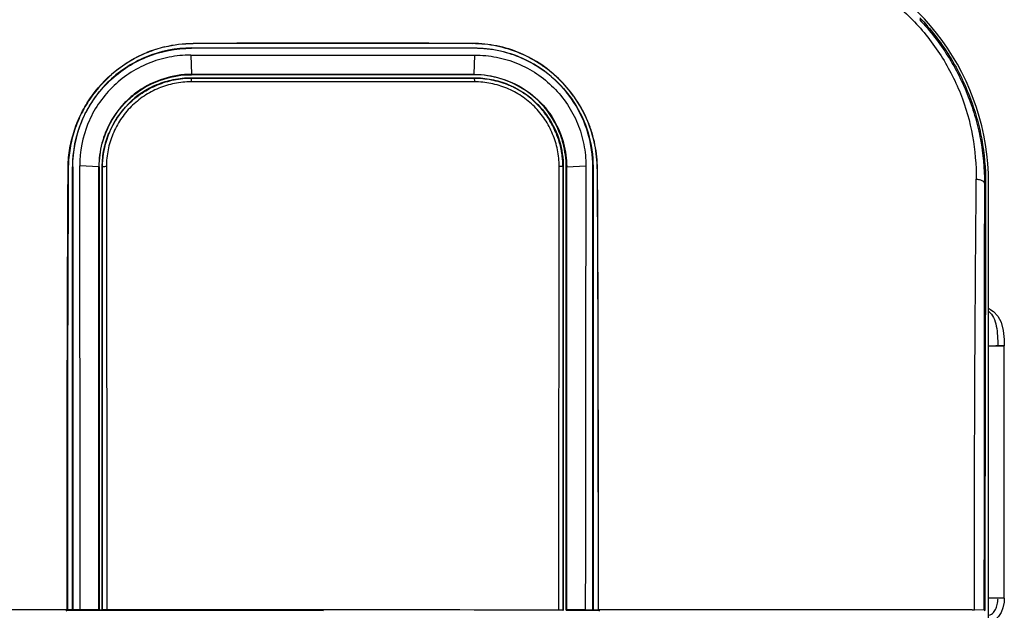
# Model space of a CAD drawing. Header units: inches. Extents: x 0 to 17, y 0 to 11.
# Tile 4 of 38: x 3.451 to 4.755, y 5.265 to 6.047. Entities that reach past the tile are written whole.
import ezdxf

# ---------------------------------------------------------------- set-up
doc = ezdxf.new("R2010")
doc.units = ezdxf.units.IN
doc.header["$LTSCALE"] = 0.935
doc.header["$MEASUREMENT"] = 0
doc.layers.get('0').update_dxf_attribs({"linetype": 'CONTINUOUS'})
doc.layers.add('1', color=7, linetype='CONTINUOUS')
doc.styles.get("Standard").update_dxf_attribs({"font": 'txt', "width": 0.8})
doc.dimstyles.new('DIMSTYLE_1', dxfattribs={"dimtxt": 0.15625, "dimasz": 0.1875, "dimexe": 0.125, "dimexo": 0.0625, "dimgap": 0.039062, "dimtad": 0, "dimtih": 1, "dimtoh": 1, "dimlfac": 2, "dimzin": 4, "dimdsep": 46, "dimtxsty": 'Standard', "dimblk": '_FILLED', "dimblk1": '_FILLED', "dimblk2": '_FILLED', "dimcen": 0.09, "dimazin": 1, "dimtfac": 1, "dimtofl": 0, "dimtmove": 0, "dimatfit": 3, "dimldrblk": '_FILLED', "dimfxl": 1, "dimtolj": 1, "dimtzin": 4, "dimarcsym": 0})

# ---------------------------------------------------------------- blocks, each defined once
blk = doc.blocks.new('_FILLED')
at = {"color": 0, "linetype": 'ByBlock'}
blk.add_solid([(0, 0), (-1, 0.1667), (-1, -0.1667)], dxfattribs=at)
blk = doc.blocks.new('*D2')
at = {"color": 7, "linetype": 'Continuous', "transparency": 16777216}
for p, q in [((2.9769, 5.2189), (2.9769, 3.7119)), ((4.7547, 5.2189), (4.7547, 3.7119)), ((2.9769, 3.8369), (3.8658, 3.8369)), ((4.7547, 3.8369), (3.8658, 3.8369))]:
    blk.add_line(p, q, dxfattribs=at)
at = {"color": 7, "linetype": 'Continuous', "transparency": 16777216, "xscale": 0.1875, "yscale": 0.1875, "zscale": 0.1875, "rotation": 180}
blk.add_blockref('_FILLED', (2.9769, 3.8369), dxfattribs=at)
at = {"color": 7, "linetype": 'Continuous', "transparency": 16777216, "xscale": 0.1875, "yscale": 0.1875, "zscale": 0.1875}
blk.add_blockref('_FILLED', (4.7547, 3.8369), dxfattribs=at)
at = {"color": 7, "linetype": 'Continuous', "transparency": 16777216, "insert": (3.8658, 4.0322), "char_height": 0.15625, "width": 0.625, "attachment_point": 2, "line_spacing_factor": 0.9}
blk.add_mtext('90.31', dxfattribs=at)

msp = doc.modelspace()

# ---------------------------------------------------------------- linework, layer by layer
at = {"color": 7, "linetype": 'Continuous'}
for p, q in [((3.6431, 6.011), (3.643, 6.0113)), ((3.6788, 6.0099), (4.0528, 6.0099)), ((3.6788, 6.0096), (3.6788, 6.0099)), ((4.0528, 6.0096), (3.6788, 6.0096)), ((3.6808, 6.0158), (3.6808, 6.0156)), ((4.0508, 6.0158), (4.0508, 6.0156)), ((4.0528, 6.0096), (4.0528, 6.0099)), ((3.62, 6.0037), (3.6199, 6.0039)), ((3.6778, 6.0004), (3.6788, 5.975)), ((4.0528, 5.975), (4.0538, 6.0004)), ((4.1168, 5.9963), (4.1167, 5.996)), ((3.6788, 5.975), (3.8658, 5.975)), ((3.6788, 5.9745), (3.6788, 5.975)), ((4.0528, 5.9745), (3.6788, 5.9745)), ((3.6788, 5.9705), (4.0528, 5.9705)), ((3.6788, 5.9701), (3.6788, 5.9705)), ((3.6788, 5.9701), (4.0528, 5.9701)), ((3.8658, 5.975), (4.0528, 5.975)), ((3.8658, 5.9745), (3.8658, 5.975)), ((4.0528, 5.9745), (4.0528, 5.975)), ((4.0528, 5.9705), (4.0528, 5.9701)), ((3.6336, 5.9616), (3.6338, 5.9612)), ((4.0534, 5.965), (3.6782, 5.965)), ((4.098, 5.9616), (4.0978, 5.9612)), ((4.1559, 5.909), (4.1557, 5.9093)), ((4.1557, 5.9092), (4.1558, 5.909)), ((4.1558, 5.9093), (4.156, 5.9091)), ((3.5635, 5.894), (3.5634, 5.8937)), ((3.5639, 5.8939), (3.5638, 5.8936)), ((3.5639, 5.8936), (3.564, 5.8939)), ((3.5643, 5.8935), (3.5644, 5.8938)), ((3.5696, 5.8975), (3.5701, 5.8975)), ((4.1672, 5.8934), (4.1671, 5.8937)), ((4.1676, 5.8935), (4.1675, 5.8938)), ((4.1676, 5.8939), (4.1677, 5.8936)), ((4.168, 5.894), (4.1681, 5.8937)), ((3.5213, 5.8524), (3.5216, 5.8524)), ((3.5213, 5.3157), (3.5213, 5.8524)), ((3.5216, 5.8524), (3.5216, 5.266)), ((3.5562, 5.8524), (3.5308, 5.8538)), ((3.5562, 5.8524), (3.5567, 5.8524)), ((3.5562, 5.2658), (3.5562, 5.8524)), ((3.5567, 5.8524), (3.5567, 5.2655)), ((3.5611, 5.8524), (3.5607, 5.8524)), ((3.5607, 5.456), (3.5607, 5.8524)), ((3.5611, 5.2659), (3.5611, 5.8524)), ((3.5611, 5.5592), (3.5611, 5.8524)), ((3.5662, 5.8532), (3.5666, 5.266)), ((4.165, 5.2653), (4.1654, 5.8532)), ((4.1705, 5.8524), (4.1709, 5.8524)), ((4.1705, 5.8524), (4.1705, 5.2652)), ((4.1709, 5.8524), (4.1709, 5.456)), ((4.1754, 5.8524), (4.1748, 5.8524)), ((4.1748, 5.2655), (4.1748, 5.8524)), ((4.1754, 5.8524), (4.2008, 5.8538)), ((4.1754, 5.2658), (4.1754, 5.8524)), ((4.2103, 5.8524), (4.21, 5.8524)), ((4.21, 5.266), (4.21, 5.8524)), ((4.2103, 5.8524), (4.2103, 5.3156)), ((3.5155, 5.8497), (3.5157, 5.8497)), ((4.2161, 5.8497), (4.2158, 5.8497)), ((4.7284, 5.8307), (4.7283, 5.7961)), ((4.7284, 5.8307), (4.7284, 5.831)), ((4.7284, 5.831), (4.7299, 5.8309)), ((4.7299, 5.8309), (4.7284, 5.8307)), ((4.7299, 5.8308), (4.7298, 5.7961)), ((4.7283, 5.7961), (4.7282, 5.7588)), ((4.7298, 5.7961), (4.7283, 5.7961)), ((4.7298, 5.7961), (4.7297, 5.7588)), ((4.7282, 5.7588), (4.7279, 5.5531)), ((4.7297, 5.7588), (4.7282, 5.7588)), ((4.7297, 5.7588), (4.7293, 5.5531)), ((4.7279, 5.5531), (4.7278, 5.332)), ((4.7293, 5.5531), (4.7279, 5.5531)), ((4.7293, 5.5531), (4.7291, 5.332)), ((3.5607, 5.2655), (3.5607, 5.456)), ((4.1709, 5.456), (4.1709, 5.2648)), ((4.7291, 5.332), (4.7278, 5.332)), ((4.7278, 5.299), (4.7278, 5.332)), ((4.7291, 5.332), (4.7291, 5.299)), ((3.5213, 5.2658), (3.5213, 5.3157)), ((3.5213, 5.3148), (3.5213, 5.3157)), ((3.5213, 5.2658), (3.5213, 5.3148)), ((4.2103, 5.3157), (4.2103, 5.3148)), ((4.2103, 5.3156), (4.2103, 5.2658)), ((4.2103, 5.3148), (4.2103, 5.2658)), ((4.7291, 5.299), (4.7278, 5.299)), ((4.7278, 5.2656), (4.7278, 5.299)), ((4.7291, 5.299), (4.7291, 5.2649)), ((3.5129, 5.2647), (3.5145, 5.2655)), ((3.5213, 5.2658), (3.5145, 5.2658)), ((3.5145, 5.2655), (3.5167, 5.2655)), ((3.5145, 5.2655), (3.5167, 5.2655)), ((3.5167, 5.2652), (3.5167, 5.2655)), ((3.5167, 5.2655), (3.5567, 5.2654)), ((3.517, 5.2655), (3.5167, 5.2652)), ((3.5167, 5.2652), (3.5567, 5.2652)), ((3.5315, 5.2659), (3.5216, 5.2659)), ((3.5562, 5.2657), (3.5315, 5.2659)), ((3.5567, 5.2654), (3.5562, 5.2657)), ((3.5607, 5.2655), (3.5567, 5.2655)), ((3.5607, 5.2655), (3.5567, 5.2655)), ((3.5567, 5.2652), (3.8536, 5.2651)), ((3.5607, 5.2655), (3.5611, 5.2659)), ((3.5666, 5.266), (3.5611, 5.2659)), ((4.1705, 5.2652), (4.165, 5.2653)), ((4.1705, 5.2652), (4.1709, 5.2648)), ((4.1754, 5.2657), (4.1748, 5.2654)), ((4.1748, 5.2654), (4.2148, 5.2655)), ((4.2001, 5.2659), (4.1754, 5.2657)), ((4.2001, 5.2659), (4.21, 5.2659)), ((4.2103, 5.2658), (4.21, 5.2659)), ((4.2103, 5.2658), (4.2171, 5.2658)), ((4.2146, 5.2647), (4.2146, 5.2655)), ((4.2148, 5.2655), (4.2171, 5.2655)), ((4.2148, 5.2655), (4.2171, 5.2655)), ((4.2148, 5.2655), (4.2148, 5.2645)), ((4.2171, 5.2655), (4.2187, 5.2647)), ((4.7122, 5.2658), (4.715, 5.2658)), ((4.7278, 5.2656), (4.715, 5.2658)), ((4.7278, 5.2656), (4.7291, 5.2649))]:
    msp.add_line(p, q, dxfattribs=at)
for points in [[(3.6788, 5.975), (3.741, 5.975), (3.8033, 5.975)], [(3.6788, 5.9701), (3.7722, 5.9701), (3.8658, 5.9701), (3.9594, 5.9701), (4.0528, 5.9701)], [(3.8658, 5.975), (3.9906, 5.975), (4.0528, 5.975)], [(4.1558, 5.909), (4.1558, 5.9092), (4.1557, 5.9092)], [(4.1705, 5.8524), (4.1705, 5.5589), (4.1705, 5.412), (4.1705, 5.2652)], [(4.1754, 5.2658), (4.1754, 5.4552), (4.1754, 5.6509), (4.1754, 5.8524)], [(3.5611, 5.2659), (3.5611, 5.4125), (3.5611, 5.5592)]]:
    msp.add_lwpolyline(points, dxfattribs=at)
for centre, radius, start, end in [((3.6816, 5.8507), 0.1652, 103.5023, 111.9418), ((3.6816, 5.8507), 0.1649, 103.4957, 111.9352), ((3.8603, -43.269), 49.2852, 89.99359, 90.20867), ((3.8604, -43.3712), 49.3871, 89.99376, 90.2084), ((3.8712, -43.3495), 49.3657, 89.79156, 90.00628), ((3.8712, -43.3311), 49.347, 89.79151, 90.00633), ((3.6788, 5.8524), 0.1181, 112.4799, 157.5423), ((4.0529, 5.8527), 0.1174, 64.1826, 67.5076), ((4.0517, 5.8498), 0.1204, 64.2716, 67.5103), ((4.0525, 5.852), 0.1182, 57.186, 64.1821), ((4.0518, 5.85), 0.1202, 57.3982, 64.2758), ((4.0528, 5.8524), 0.1177, 51.775, 57.1804), ((4.0533, 5.8524), 0.1174, 51.9817, 57.4006), ((4.0529, 5.8525), 0.1176, 47.3578, 51.7743), ((4.0555, 5.8551), 0.1139, 47.4159, 51.9752), ((4.0527, 5.8524), 0.1178, 40.0409, 47.3466), ((4.0552, 5.8549), 0.1142, 39.8579, 47.3918), ((4.0525, 5.8522), 0.1181, 38.3395, 40.0427), ((4.0548, 5.8546), 0.1148, 38.1121, 39.863), ((4.0521, 5.8526), 0.1181, 28.6724, 38.0674), ((4.0528, 5.8524), 0.1178, 28.9115, 38.3399), ((4.0491, 5.8509), 0.1215, 19.8309, 28.5603), ((4.0526, 5.8524), 0.1179, 19.7388, 28.7511), ((4.049, 5.8509), 0.1217, 18.7771, 19.8325), ((4.052, 5.8522), 0.1186, 18.6537, 19.7382), ((4.0504, 5.8513), 0.1202, 10.7794, 18.7903), ((4.052, 5.8522), 0.1185, 10.5239, 18.6599), ((4.0525, 5.8518), 0.118, 9.5125, 10.7569), ((4.0539, 5.8525), 0.1166, 9.2481, 10.508), ((4.0529, 5.8524), 0.1176, 359.9616, 9.2173), ((3.5899, -252.8007), 258.0667, 89.872318, 90.005182)]:
    msp.add_arc(centre, radius, start, end, dxfattribs=at)
for points, knots in [([(4.418, 6.1351), (4.4369, 6.1348), (4.4753, 6.1321), (4.5315, 6.1164), (4.5846, 6.0893), (4.6321, 6.0513), (4.6704, 6.004), (4.6983, 5.9507), (4.7145, 5.8939), (4.7174, 5.8551), (4.7176, 5.836)], [0, 0, 0, 0, 0.120636, 0.2432, 0.369031, 0.497722, 0.626971, 0.75409, 0.878135, 1, 1, 1, 1]), ([(4.6426, 6.0474), (4.6566, 6.0325), (4.6814, 6.0004), (4.7042, 5.9552), (4.7168, 5.9175), (4.7257, 5.8795), (4.7283, 5.8503), (4.7284, 5.831)], [0, 0, 0, 0, 0.256379, 0.508909, 0.633293, 0.756487, 1, 1, 1, 1]), ([(4.6427, 6.05), (4.657, 6.035), (4.6825, 6.0022), (4.7057, 5.9562), (4.7184, 5.9181), (4.7274, 5.8797), (4.7299, 5.8503), (4.7299, 5.8308)], [0, 0, 0, 0, 0.258564, 0.511568, 0.635602, 0.758131, 1, 1, 1, 1]), ([(3.6788, 6.0099), (3.6583, 6.0099), (3.6169, 6.0017), (3.5645, 5.9666), (3.5295, 5.9142), (3.5213, 5.8729), (3.5213, 5.8524)], [0, 0, 0, 0, 0.249775, 0.50039, 0.750919, 1, 1, 1, 1]), ([(3.5216, 5.8524), (3.5216, 5.8728), (3.5297, 5.9141), (3.5647, 5.9664), (3.617, 6.0014), (3.6584, 6.0096), (3.6788, 6.0096)], [0, 0, 0, 0, 0.249085, 0.499615, 0.750227, 1, 1, 1, 1]), ([(4.2161, 5.8497), (4.2161, 5.8604), (4.2144, 5.8766), (4.2092, 5.8975), (4.2019, 5.9179), (4.1889, 5.9419), (4.1683, 5.9673), (4.1431, 5.9883), (4.1144, 6.004), (4.0833, 6.0136), (4.0616, 6.0159), (4.0508, 6.0158)], [0, 0, 0, 0, 0.124257, 0.186642, 0.249142, 0.374295, 0.499661, 0.625035, 0.750248, 0.87523, 1, 1, 1, 1]), ([(4.2158, 5.8497), (4.2159, 5.8604), (4.2136, 5.882), (4.2042, 5.9131), (4.1913, 5.937), (4.18, 5.9523), (4.173, 5.9605), (4.1673, 5.9664), (4.1615, 5.9721), (4.1533, 5.9792), (4.1382, 5.9906), (4.1143, 6.0037), (4.0832, 6.0133), (4.0616, 6.0156), (4.0508, 6.0156)], [0, 0, 0, 0, 0.124232, 0.248953, 0.374078, 0.436814, 0.468202, 0.499596, 0.530991, 0.56238, 0.625123, 0.750315, 0.875276, 1, 1, 1, 1]), ([(4.0528, 6.0099), (4.0645, 6.0099), (4.0865, 6.0074), (4.1075, 6.0005), (4.1168, 5.9963)], [0, 0, 0, 0, 0.532493, 1, 1, 1, 1]), ([(4.1167, 5.996), (4.1067, 6.0005), (4.0857, 6.0073), (4.0637, 6.0096), (4.0528, 6.0096)], [0, 0, 0, 0, 0.500462, 1, 1, 1, 1]), ([(3.5155, 5.8497), (3.5154, 5.8578), (3.5167, 5.8742), (3.5223, 5.8982), (3.5313, 5.9213), (3.5478, 5.9498), (3.5759, 5.9806), (3.6046, 5.9978), (3.6199, 6.0039)], [0, 0, 0, 0, 0.124348, 0.249073, 0.374142, 0.499496, 0.749904, 1, 1, 1, 1]), ([(3.62, 6.0037), (3.6048, 5.9975), (3.5761, 5.9804), (3.548, 5.9497), (3.5315, 5.9212), (3.5225, 5.8982), (3.517, 5.8742), (3.5157, 5.8578), (3.5157, 5.8497)], [0, 0, 0, 0, 0.250104, 0.500508, 0.625861, 0.750927, 0.875652, 1, 1, 1, 1]), ([(3.6778, 6.0004), (3.6682, 6.0004), (3.649, 5.9986), (3.6212, 5.9902), (3.5955, 5.9766), (3.573, 5.9583), (3.5546, 5.9358), (3.5364, 5.9019), (3.5307, 5.8728), (3.5308, 5.8538)], [0, 0, 0, 0, 0.124934, 0.250077, 0.375448, 0.500964, 0.626496, 0.75179, 1, 1, 1, 1]), ([(3.6778, 6.0004), (3.7091, 6.0004), (3.8344, 6.0002), (3.9597, 6.0003), (4.0538, 6.0004)], [0, 0, 0, 0, 0.249636, 1, 1, 1, 1]), ([(4.0538, 6.0004), (4.0634, 6.0004), (4.0828, 5.9986), (4.1106, 5.9902), (4.1363, 5.9765), (4.1587, 5.9581), (4.1771, 5.9357), (4.1907, 5.9101), (4.199, 5.8825), (4.2008, 5.8633), (4.2008, 5.8538)], [0, 0, 0, 0, 0.12556, 0.250939, 0.376252, 0.501233, 0.62668, 0.75113, 0.875921, 1, 1, 1, 1]), ([(4.21, 5.8524), (4.21, 5.8674), (4.2057, 5.8976), (4.1866, 5.9391), (4.1564, 5.9736), (4.1305, 5.9899), (4.1167, 5.996)], [0, 0, 0, 0, 0.248741, 0.498769, 0.749474, 1, 1, 1, 1]), ([(4.1168, 5.9963), (4.1308, 5.9901), (4.1566, 5.9737), (4.1867, 5.9393), (4.2059, 5.8979), (4.2103, 5.8676), (4.2103, 5.8524)], [0, 0, 0, 0, 0.252723, 0.499479, 0.74903, 1, 1, 1, 1]), ([(3.6788, 5.975), (3.6664, 5.975), (3.6414, 5.971), (3.613, 5.957), (3.5936, 5.9412), (3.5769, 5.9225), (3.5678, 5.9057), (3.5635, 5.894)], [0, 0, 0, 0, 0.24895, 0.498913, 0.624539, 0.750163, 1, 1, 1, 1]), ([(3.564, 5.8939), (3.5682, 5.9055), (3.5773, 5.9222), (3.5939, 5.9408), (3.6133, 5.9566), (3.6415, 5.9706), (3.6664, 5.9745), (3.6788, 5.9745)], [0, 0, 0, 0, 0.2498, 0.375286, 0.500792, 0.750741, 1, 1, 1, 1]), ([(3.6336, 5.9616), (3.6404, 5.9644), (3.6552, 5.9689), (3.6707, 5.9705), (3.6788, 5.9705)], [0, 0, 0, 0, 0.473968, 1, 1, 1, 1]), ([(3.6336, 5.9609), (3.6408, 5.9639), (3.6556, 5.9685), (3.6711, 5.9701), (3.6788, 5.9701)], [0, 0, 0, 0, 0.501278, 1, 1, 1, 1]), ([(3.6788, 5.9701), (3.6787, 5.9701), (3.6786, 5.97), (3.6786, 5.9697), (3.6785, 5.9692), (3.6784, 5.9683), (3.6782, 5.9669), (3.6782, 5.9657), (3.6782, 5.965)], [0, 0, 0, 0, 0.027138, 0.084157, 0.176184, 0.301373, 0.629273, 1, 1, 1, 1]), ([(4.0528, 5.975), (4.0652, 5.975), (4.0902, 5.971), (4.1242, 5.9543), (4.1517, 5.928), (4.1638, 5.9057), (4.168, 5.894)], [0, 0, 0, 0, 0.249143, 0.499288, 0.749967, 1, 1, 1, 1]), ([(4.0998, 5.9649), (4.0961, 5.9665), (4.081, 5.972), (4.0648, 5.9745), (4.0528, 5.9745)], [0, 0, 0, 0, 0.250918, 1, 1, 1, 1]), ([(4.0528, 5.9705), (4.0605, 5.9705), (4.076, 5.969), (4.0908, 5.9645), (4.098, 5.9616)], [0, 0, 0, 0, 0.499557, 1, 1, 1, 1]), ([(4.0528, 5.9701), (4.0605, 5.9701), (4.0759, 5.9686), (4.0907, 5.9641), (4.0978, 5.9612)], [0, 0, 0, 0, 0.499586, 1, 1, 1, 1]), ([(4.0978, 5.9611), (4.0907, 5.964), (4.0759, 5.9685), (4.0605, 5.9701), (4.0528, 5.9701)], [0, 0, 0, 0, 0.500295, 1, 1, 1, 1]), ([(4.0528, 5.9701), (4.0528, 5.9701), (4.0529, 5.97), (4.053, 5.9697), (4.0531, 5.9692), (4.0532, 5.9683), (4.0533, 5.9669), (4.0534, 5.9657), (4.0534, 5.965)], [0, 0, 0, 0, 0.027177, 0.084219, 0.176255, 0.301438, 0.629295, 1, 1, 1, 1]), ([(3.6782, 5.965), (3.6709, 5.965), (3.6562, 5.9636), (3.6351, 5.9571), (3.6156, 5.9468), (3.5984, 5.9328), (3.5844, 5.9157), (3.5741, 5.8961), (3.5677, 5.8751), (3.5662, 5.8605), (3.5662, 5.8532)], [0, 0, 0, 0, 0.124823, 0.249862, 0.375101, 0.500441, 0.625745, 0.750853, 0.875622, 1, 1, 1, 1]), ([(3.5701, 5.8975), (3.573, 5.9046), (3.5803, 5.9182), (3.5949, 5.9361), (3.6129, 5.9508), (3.6265, 5.958), (3.6336, 5.9609)], [0, 0, 0, 0, 0.249742, 0.499845, 0.750001, 1, 1, 1, 1]), ([(4.1654, 5.8532), (4.1654, 5.8604), (4.1639, 5.8751), (4.1575, 5.8961), (4.1472, 5.9157), (4.1332, 5.9328), (4.116, 5.9468), (4.0965, 5.9572), (4.0753, 5.9636), (4.0607, 5.965), (4.0534, 5.965)], [0, 0, 0, 0, 0.124379, 0.249148, 0.374254, 0.49956, 0.624903, 0.75014, 0.875177, 1, 1, 1, 1]), ([(4.098, 5.9616), (4.1087, 5.9571), (4.1289, 5.945), (4.1525, 5.9189), (4.1675, 5.8871), (4.1709, 5.8639), (4.1709, 5.8524)], [0, 0, 0, 0, 0.250497, 0.501122, 0.751132, 1, 1, 1, 1]), ([(4.1675, 5.8938), (4.1618, 5.9096), (4.1439, 5.9391), (4.1152, 5.9585), (4.0998, 5.9649)], [0, 0, 0, 0, 0.499807, 1, 1, 1, 1]), ([(3.5634, 5.8937), (3.5622, 5.8904), (3.5581, 5.877), (3.5562, 5.8629), (3.5562, 5.8524)], [0, 0, 0, 0, 0.25129, 1, 1, 1, 1]), ([(3.5567, 5.8524), (3.5567, 5.8629), (3.5586, 5.8769), (3.5627, 5.8903), (3.5639, 5.8936)], [0, 0, 0, 0, 0.749007, 1, 1, 1, 1]), ([(3.5607, 5.8524), (3.5607, 5.8604), (3.5622, 5.8759), (3.5668, 5.8907), (3.5696, 5.8975)], [0, 0, 0, 0, 0.518183, 1, 1, 1, 1]), ([(3.5611, 5.8524), (3.5611, 5.8639), (3.5634, 5.8794), (3.5686, 5.8939), (3.5701, 5.8975)], [0, 0, 0, 0, 0.748883, 1, 1, 1, 1]), ([(4.1748, 5.8524), (4.1748, 5.8629), (4.1729, 5.8769), (4.1688, 5.8902), (4.1676, 5.8935)], [0, 0, 0, 0, 0.749014, 1, 1, 1, 1]), ([(4.1681, 5.8937), (4.1693, 5.8904), (4.1735, 5.877), (4.1754, 5.8629), (4.1754, 5.8524)], [0, 0, 0, 0, 0.251297, 1, 1, 1, 1]), ([(4.1705, 5.8524), (4.1705, 5.8571), (4.1701, 5.8634), (4.1692, 5.8697), (4.1689, 5.8713)], [0, 0, 0, 0, 0.749488, 1, 1, 1, 1]), ([(3.5315, 5.266), (3.5314, 5.3151), (3.5314, 5.5111), (3.5311, 5.707), (3.5308, 5.8538)], [0, 0, 0, 0, 0.250845, 1, 1, 1, 1]), ([(3.5611, 5.8524), (3.5611, 5.8525), (3.5612, 5.8526), (3.5617, 5.8528), (3.5628, 5.853), (3.5643, 5.8531), (3.5656, 5.8532), (3.5662, 5.8532)], [0, 0, 0, 0, 0.031879, 0.090961, 0.308291, 0.633548, 1, 1, 1, 1]), ([(4.1705, 5.8524), (4.1705, 5.8524), (4.1704, 5.8525), (4.1699, 5.8527), (4.1688, 5.8529), (4.1672, 5.8531), (4.166, 5.8531), (4.1654, 5.8532)], [0, 0, 0, 0, 0.031894, 0.090978, 0.308307, 0.633551, 1, 1, 1, 1]), ([(4.2008, 5.8538), (4.2007, 5.805), (4.2003, 5.6091), (4.2001, 5.4132), (4.2001, 5.266)], [0, 0, 0, 0, 0.248825, 1, 1, 1, 1]), ([(3.5142, 5.266), (3.5142, 5.3148), (3.5142, 5.5093), (3.5146, 5.7039), (3.5155, 5.8497)], [0, 0, 0, 0, 0.250871, 1, 1, 1, 1]), ([(3.5157, 5.8497), (3.5155, 5.8012), (3.5146, 5.6066), (3.5145, 5.412), (3.5145, 5.2658)], [0, 0, 0, 0, 0.248808, 1, 1, 1, 1]), ([(4.2158, 5.8497), (4.2164, 5.7526), (4.2169, 5.558), (4.2171, 5.3634), (4.2171, 5.2658)], [0, 0, 0, 0, 0.498625, 1, 1, 1, 1]), ([(4.2174, 5.266), (4.2174, 5.3635), (4.2172, 5.5581), (4.2167, 5.7527), (4.2161, 5.8497)], [0, 0, 0, 0, 0.501376, 1, 1, 1, 1]), ([(4.715, 5.2658), (4.715, 5.3143), (4.7152, 5.5044), (4.7163, 5.6944), (4.7176, 5.836)], [0, 0, 0, 0, 0.25522, 1, 1, 1, 1]), ([(4.7284, 5.831), (4.7283, 5.8316), (4.7274, 5.833), (4.725, 5.8343), (4.7216, 5.8354), (4.719, 5.8358), (4.7176, 5.836)], [0, 0, 0, 0, 0.149875, 0.365548, 0.654128, 1, 1, 1, 1]), ([(3.5142, 5.2659), (3.4727, 5.266), (3.3078, 5.266), (3.1428, 5.2659), (3.0193, 5.2658)], [0, 0, 0, 0, 0.25129, 1, 1, 1, 1]), ([(4.7122, 5.2658), (4.6712, 5.2658), (4.5063, 5.266), (4.3413, 5.266), (4.2174, 5.2659)], [0, 0, 0, 0, 0.248537, 1, 1, 1, 1])]:
    msp.add_open_spline(points, degree=3, knots=knots, dxfattribs=at)
for points in [[(3.643, 6.0113), (3.6554, 6.0143), (3.6681, 6.0159), (3.6808, 6.0158)], [(3.6808, 6.0156), (3.6681, 6.0156), (3.6554, 6.014), (3.6431, 6.011)]]:
    msp.add_open_spline(points, degree=3, dxfattribs=at)
at = {"layer": '1', "color": 7, "linetype": 'Continuous'}
for p, q in [((4.7339, 4.6969), (4.7339, 5.8308)), ((4.7339, 5.6153), (4.7437, 5.6153)), ((4.7547, 5.6153), (4.7433, 5.6153)), ((4.7437, 5.6153), (4.7463, 5.6153)), ((4.7463, 5.6153), (4.7547, 5.6153)), ((4.7547, 5.2814), (4.7547, 5.6153)), ((4.7437, 5.2814), (4.7339, 5.2814)), ((4.7463, 5.2814), (4.7437, 5.2814)), ((4.7547, 5.2814), (4.7463, 5.2814))]:
    msp.add_line(p, q, dxfattribs=at)
for points in [[(4.7354, 5.6642), (4.7403, 5.6611), (4.7462, 5.6549), (4.7504, 5.6466), (4.7531, 5.6358), (4.7543, 5.6237), (4.7547, 5.6153)], [(4.7547, 5.2814), (4.7543, 5.2759), (4.7529, 5.2686), (4.7505, 5.2622), (4.7471, 5.2569), (4.7428, 5.2529), (4.7379, 5.2503), (4.7339, 5.2494)]]:
    msp.add_lwpolyline(points, dxfattribs=at)
for centre, radius, start, end in [((4.413, 5.8308), 0.3209, 0, 72.0786), ((4.7316, 5.6566), 0.0085, 63.6789, 74.4965)]:
    msp.add_arc(centre, radius, start, end, dxfattribs=at)
for points, knots in [([(4.734, 5.661), (4.7366, 5.6589), (4.7412, 5.6527), (4.7444, 5.6412), (4.7458, 5.6285), (4.746, 5.6197), (4.7463, 5.6153)], [0, 0, 0, 0, 0.208941, 0.459717, 0.72832, 1, 1, 1, 1]), ([(4.7344, 5.2588), (4.7355, 5.2588), (4.7377, 5.26), (4.7412, 5.2628), (4.7435, 5.2669), (4.745, 5.2712), (4.7456, 5.274), (4.7459, 5.2763), (4.7461, 5.278), (4.7462, 5.2797), (4.7464, 5.2809), (4.7463, 5.2814)], [0, 0, 0, 0, 0.124863, 0.249974, 0.499102, 0.624313, 0.749492, 0.812164, 0.874788, 0.937313, 1, 1, 1, 1])]:
    msp.add_open_spline(points, degree=3, knots=knots, dxfattribs=at)

# ---------------------------------------------------------------- dimensions: what is measured, and where the dimension line sits
at = {"color": 7, "linetype": 'Continuous'}
dim = msp.add_linear_dim(base=(4.7547, 3.8369), p1=(2.9769, 5.2814), p2=(4.7547, 5.2814), dimstyle='DIMSTYLE_1', override={"dimtad": 1, "dimtih": 0, "dimtoh": 0}, dxfattribs=at)
dim.commit()
dim.dimension.update_dxf_attribs({"geometry": '*D2', "text_midpoint": (3.8502, 3.8369), "dimtype": 160})

doc.saveas('drawing.dxf')
